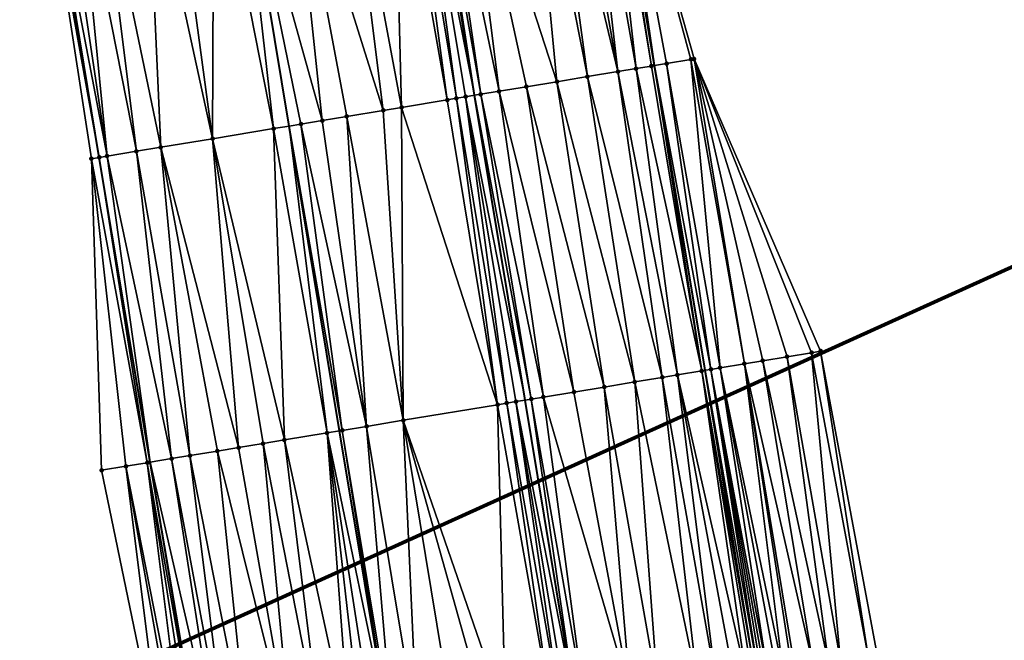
# Model space of a CAD drawing. Header units: feet. Extents: x 2004186 to 2014793, y 836912 to 864902.
# Tile 19 of 256: x 2010929 to 2010993, y 837449 to 837489. Entities that reach past the tile are written whole.
import ezdxf

# ---------------------------------------------------------------- set-up
doc = ezdxf.new("R2010")
doc.units = ezdxf.units.FT
doc.header["$LTSCALE"] = 100
doc.header["$MEASUREMENT"] = 0
for name, color, linetype, lineweight in [('EP_Travel Lane', 5, 'Continuous', 40), ('GPL_Skip Line', 2, 'Continuous', 40), ('Notes', 4, 'Continuous', 0), ('Road Shots', 4, 'Continuous', 200), ('Road X-Section', 30, 'Continuous', 13)]:
    doc.layers.add(name, color=color, linetype=linetype, lineweight=lineweight)
doc.layers.add('I-77 SB_MM21-27-Surface-Border', color=7, linetype='Continuous')
doc.layers.add('I-77 SB_MM21-27-Surface-TIN', color=7, linetype='Continuous')

msp = doc.modelspace()

# ---------------------------------------------------------------- linework, layer by layer
at = {"layer": 'EP_Travel Lane'}
for points in [[(2011016.610702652, 837209.7848678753, 350.385674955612), (2011013.32162084, 837229.5116556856, 350.5304544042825), (2011010.032482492, 837249.2387825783, 350.6823399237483), (2011006.743285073, 837268.9662637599, 350.8533510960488), (2011003.355767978, 837288.6760368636, 351.0534494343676), (2010999.953381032, 837308.362662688, 351.1325001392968), (2010996.589241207, 837328.0729178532, 351.24417087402), (2010993.303965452, 837347.8009831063, 351.3480802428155), (2010990.047419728, 837367.5337453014, 351.4314136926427), (2010986.803133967, 837387.2687837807, 351.5414703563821), (2010983.563042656, 837407.0039818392, 351.638998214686), (2010980.322896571, 837426.7395135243, 351.7195910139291), (2010977.082714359, 837446.4752652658, 351.7655131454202), (2010973.836576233, 837466.2099280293, 351.8239816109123), (2010970.554883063, 837485.938455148, 351.8467576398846), (2010967.259023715, 837505.6785211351, 351.8659917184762)], [(2010980.711119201, 837203.7629488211, 350.1659924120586), (2010977.396198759, 837223.4849883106, 350.3185868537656), (2010974.081142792, 837243.2078340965, 350.4599212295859), (2010970.765923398, 837262.931652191, 350.6161047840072), (2010967.451050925, 837282.6534062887, 350.7639193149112), (2010964.128603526, 837302.4202272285, 350.8552760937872), (2010960.821476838, 837322.1536328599, 350.9913505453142), (2010957.544235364, 837341.883121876, 351.0768485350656), (2010954.365278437, 837361.6284633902, 351.1724538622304), (2010951.186261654, 837381.3746347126, 351.2746074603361), (2010947.946378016, 837401.1094494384, 351.3431810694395), (2010944.629176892, 837420.8320900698, 351.4021458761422), (2010941.263789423, 837440.5471279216, 351.4443108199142), (2010937.898436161, 837460.2619653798, 351.4894673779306), (2010934.595256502, 837479.98617953, 351.5095648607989), (2010931.323510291, 837499.6887001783, 351.5417266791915)]]:
    msp.add_polyline3d(points, dxfattribs=at)
at = {"layer": 'GPL_Skip Line'}
for points in [[(2011004.844554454, 837207.808839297, 350.6017228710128), (2011001.535076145, 837227.5324152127, 350.7691397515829), (2010998.225544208, 837247.256310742, 350.8914841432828), (2010994.916086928, 837266.979761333, 351.0731246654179), (2010991.606585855, 837286.7034729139, 351.223416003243), (2010988.314983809, 837306.4304498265, 351.3315354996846), (2010985.043260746, 837326.1607052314, 351.4441908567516), (2010981.777180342, 837345.8919438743, 351.5488472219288), (2010978.511081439, 837365.6232942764, 351.6290850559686), (2010975.245008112, 837385.3544901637, 351.7423629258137), (2010971.978910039, 837405.0858355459, 351.822483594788), (2010968.712808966, 837424.8171990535, 351.9011531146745), (2010965.446692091, 837444.5486580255, 351.9470753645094), (2010962.180577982, 837464.280100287, 351.9990055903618), (2010958.914453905, 837484.011602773, 352.0084365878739), (2010955.63723066, 837503.741266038, 352.0171882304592)], [(2010992.851467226, 837205.7980384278, 350.4098048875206), (2010989.58635184, 837225.5288545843, 350.5596984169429), (2010986.321164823, 837245.2601035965, 350.6955446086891), (2010983.055969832, 837264.9914007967, 350.8862744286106), (2010979.790806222, 837284.7225083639, 350.9773139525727), (2010976.508586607, 837304.4728863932, 351.0997078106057), (2010973.214549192, 837324.2039165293, 351.2102353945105), (2010969.917797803, 837343.9301678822, 351.2973701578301), (2010966.621099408, 837363.6561021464, 351.4134325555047), (2010963.324303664, 837383.3826189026, 351.4958872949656), (2010960.027627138, 837403.1084223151, 351.5761947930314), (2010956.730891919, 837422.83457692, 351.6455270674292), (2010953.434121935, 837442.5609395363, 351.6993970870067), (2010950.157691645, 837462.2905621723, 351.7579283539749), (2010946.897765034, 837482.0225413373, 351.7877070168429), (2010943.645469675, 837501.7424941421, 351.8006070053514)]]:
    msp.add_polyline3d(points, dxfattribs=at)
at = {"layer": 'I-77 SB_MM21-27-Surface-Border', "color": 3, "linetype": 'ByBlock', "lineweight": -2}
for points in [[(2010967.66000702, 837505.745358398, 351.8687231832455), (2010973.121132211, 837486.3632599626, 351.7536131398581), (2010981.31994755, 837467.4494115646, 351.508614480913), (2010984.980648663, 837447.7835525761, 351.4289948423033), (2010988.641387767, 837428.1174640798, 351.3657950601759), (2010992.104750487, 837408.4190846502, 351.2945876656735), (2010995.370669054, 837388.6888237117, 351.1986239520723), (2010998.636839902, 837368.9570386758, 351.0863074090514), (2010999.929774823, 837348.8991551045, 351.072482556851), (2011004.971638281, 837329.4621861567, 350.9039328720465), (2011008.044747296, 837309.7071008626, 350.8054513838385), (2011011.133047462, 837289.983306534, 350.7090066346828), (2011014.245078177, 837270.2278561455, 350.537870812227), (2011016.963061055, 837250.4036068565, 350.3846382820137), (2011019.680859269, 837230.580458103, 350.2567509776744), (2011022.595773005, 837210.791162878, 350.1337301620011)], [(2010958.91631094, 837301.5562271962, 350.7143849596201), (2010955.642808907, 837321.2972248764, 350.8335617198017), (2010952.376735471, 837341.0284214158, 350.9465806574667), (2010949.30803679, 837360.7919187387, 351.040779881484), (2010945.844506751, 837380.4913089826, 351.1120376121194), (2010942.973227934, 837400.286834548, 351.1769895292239), (2010940.10181595, 837420.0831646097, 351.232526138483), (2010938.808890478, 837440.1409910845, 351.367271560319), (2010934.753537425, 837459.7416590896, 351.3818741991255), (2010934.095683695, 837479.9034819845, 351.5309226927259), (2010931.06335951, 837499.6453453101, 351.5206884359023)]]:
    msp.add_polyline3d(points, dxfattribs=at)
at = {"layer": 'I-77 SB_MM21-27-Surface-TIN', "color": 128, "linetype": 'ByBlock', "lineweight": -2}
for points in [[(2010965.895686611, 837505.4512606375, 351.8926357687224), (2010964.712019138, 837505.2539504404, 351.9147983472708), (2010968.188259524, 837485.5467019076, 351.8984736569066)], [(2010967.079353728, 837505.6485729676, 351.8651605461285), (2010965.895686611, 837505.4512606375, 351.8926357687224), (2010969.372149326, 837485.7426736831, 351.8753827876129)], [(2010965.895686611, 837505.4512606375, 351.8926357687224), (2010968.188259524, 837485.5467019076, 351.8984736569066), (2010969.372149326, 837485.7426736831, 351.8753827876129)], [(2010967.079353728, 837505.6485729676, 351.8651605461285), (2010970.358724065, 837485.9059840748, 351.8530080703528), (2010967.259023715, 837505.6785211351, 351.8659917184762)], [(2010967.079353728, 837505.6485729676, 351.8651605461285), (2010969.372149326, 837485.7426736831, 351.8753827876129), (2010970.358724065, 837485.9059840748, 351.8530080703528)], [(2010967.413338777, 837505.7042430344, 351.8667055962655), (2010967.259023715, 837505.6785211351, 351.8659917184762), (2010970.554883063, 837485.938455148, 351.8467576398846)], [(2010970.358724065, 837485.9059840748, 351.8530080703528), (2010970.554883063, 837485.938455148, 351.8467576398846), (2010967.259023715, 837505.6785211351, 351.8659917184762)], [(2010967.413338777, 837505.7042430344, 351.8667055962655), (2010970.554883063, 837485.938455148, 351.8467576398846), (2010967.66000702, 837505.745358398, 351.8687231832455)], [(2010967.66000702, 837505.745358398, 351.8687231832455), (2010970.554883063, 837485.938455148, 351.8467576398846), (2010971.345298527, 837486.0692961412, 351.8215717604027)], [(2010967.66000702, 837505.745358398, 351.8687231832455), (2010972.923817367, 837486.3305972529, 351.7615045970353), (2010973.121132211, 837486.3632599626, 351.7536131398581)], [(2010967.66000702, 837505.745358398, 351.8687231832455), (2010971.345298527, 837486.0692961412, 351.8215717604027), (2010972.923817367, 837486.3305972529, 351.7615045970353)], [(2010962.344682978, 837504.8593373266, 351.9409894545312), (2010958.004566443, 837504.1358814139, 351.9853623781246), (2010964.241959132, 837484.8934690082, 351.9410741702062)], [(2010963.52835124, 837505.0566427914, 351.9306141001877), (2010962.344682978, 837504.8593373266, 351.9409894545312), (2010966.215109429, 837485.2200848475, 351.9230764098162)], [(2010962.344682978, 837504.8593373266, 351.9409894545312), (2010964.241959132, 837484.8934690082, 351.9410741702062), (2010966.215109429, 837485.2200848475, 351.9230764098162)], [(2010964.712019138, 837505.2539504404, 351.9147983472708), (2010963.52835124, 837505.0566427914, 351.9306141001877), (2010968.188259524, 837485.5467019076, 351.8984736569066)], [(2010963.52835124, 837505.0566427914, 351.9306141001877), (2010966.215109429, 837485.2200848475, 351.9230764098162), (2010968.188259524, 837485.5467019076, 351.8984736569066)], [(2010958.004566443, 837504.1358814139, 351.9853623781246), (2010956.426342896, 837503.8728026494, 352.0111803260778), (2010960.492974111, 837484.2728956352, 351.9930059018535)], [(2010958.004566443, 837504.1358814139, 351.9853623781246), (2010962.268808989, 837484.5668522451, 351.9640688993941), (2010964.241959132, 837484.8934690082, 351.9410741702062)], [(2010958.004566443, 837504.1358814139, 351.9853623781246), (2010960.492974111, 837484.2728956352, 351.9930059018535), (2010962.268808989, 837484.5668522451, 351.9640688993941)], [(2010954.453561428, 837503.5439664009, 352.0130474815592), (2010953.664447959, 837503.4124371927, 352.0006143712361), (2010957.138617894, 837483.7176530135, 352.0003056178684)], [(2010957.730563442, 837483.815634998, 352.0098812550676), (2010955.045396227, 837503.6426151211, 352.0178531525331), (2010954.453561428, 837503.5439664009, 352.0130474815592)], [(2010957.730563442, 837483.815634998, 352.0098812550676), (2010954.453561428, 837503.5439664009, 352.0130474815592), (2010957.138617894, 837483.7176530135, 352.0003056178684)], [(2010955.045396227, 837503.6426151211, 352.0178531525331), (2010958.914453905, 837484.011602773, 352.0084365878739), (2010955.63723066, 837503.741266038, 352.0171882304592)], [(2010958.322508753, 837483.9136184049, 352.0117584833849), (2010958.914453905, 837484.011602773, 352.0084365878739), (2010955.045396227, 837503.6426151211, 352.0178531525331)], [(2010958.322508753, 837483.9136184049, 352.0117584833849), (2010955.045396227, 837503.6426151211, 352.0178531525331), (2010957.730563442, 837483.815634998, 352.0098812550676)], [(2010955.834508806, 837503.7741496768, 352.016966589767), (2010955.63723066, 837503.741266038, 352.0171882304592), (2010958.914453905, 837484.011602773, 352.0084365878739)], [(2010959.309084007, 837484.0769256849, 352.0062219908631), (2010956.426342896, 837503.8728026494, 352.0111803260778), (2010955.834508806, 837503.7741496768, 352.016966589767)], [(2010959.309084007, 837484.0769256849, 352.0062219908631), (2010955.834508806, 837503.7741496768, 352.016966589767), (2010958.914453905, 837484.011602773, 352.0084365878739)], [(2010960.492974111, 837484.2728956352, 351.9930059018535), (2010956.426342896, 837503.8728026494, 352.0111803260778), (2010959.309084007, 837484.0769256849, 352.0062219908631)], [(2010950.507992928, 837502.8863272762, 351.9336562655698), (2010946.956981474, 837502.294450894, 351.8651187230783), (2010952.994998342, 837483.031783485, 351.9096764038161)], [(2010953.664447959, 837503.4124371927, 352.0006143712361), (2010950.507992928, 837502.8863272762, 351.9336562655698), (2010954.178889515, 837483.2277469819, 351.931379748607)], [(2010950.507992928, 837502.8863272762, 351.9336562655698), (2010952.994998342, 837483.031783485, 351.9096764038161), (2010954.178889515, 837483.2277469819, 351.931379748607)], [(2010953.664447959, 837503.4124371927, 352.0006143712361), (2010954.178889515, 837483.2277469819, 351.931379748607), (2010957.138617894, 837483.7176530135, 352.0003056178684)], [(2010946.956981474, 837502.294450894, 351.8651187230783), (2010943.645469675, 837501.7424941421, 351.8006070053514), (2010949.048694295, 837482.3785726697, 351.8327802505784)], [(2010946.956981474, 837502.294450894, 351.8651187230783), (2010950.627215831, 837482.6398574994, 351.8608139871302), (2010952.994998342, 837483.031783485, 351.9096764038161)], [(2010946.956981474, 837502.294450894, 351.8651187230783), (2010949.048694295, 837482.3785726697, 351.8327802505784), (2010950.627215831, 837482.6398574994, 351.8608139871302)], [(2010942.025021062, 837501.4724007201, 351.7690389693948), (2010945.891650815, 837481.8560054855, 351.7633189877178), (2010943.645469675, 837501.7424941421, 351.8006070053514)], [(2010945.891650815, 837481.8560054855, 351.7633189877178), (2010946.897765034, 837482.0225413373, 351.7877070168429), (2010943.645469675, 837501.7424941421, 351.8006070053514)], [(2010947.667487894, 837482.1499487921, 351.8063649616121), (2010943.645469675, 837501.7424941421, 351.8006070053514), (2010946.897765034, 837482.0225413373, 351.7877070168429)], [(2010949.048694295, 837482.3785726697, 351.8327802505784), (2010943.645469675, 837501.7424941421, 351.8006070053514), (2010947.667487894, 837482.1499487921, 351.8063649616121)], [(2010939.263122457, 837501.0120572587, 351.7036862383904), (2010937.684894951, 837500.7490022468, 351.6703412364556), (2010941.945346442, 837481.202796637, 351.6757812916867)], [(2010942.025021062, 837501.4724007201, 351.7690389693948), (2010939.263122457, 837501.0120572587, 351.7036862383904), (2010941.945346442, 837481.202796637, 351.6757812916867)], [(2010942.025021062, 837501.4724007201, 351.7690389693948), (2010941.945346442, 837481.202796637, 351.6757812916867), (2010945.891650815, 837481.8560054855, 351.7633189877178)], [(2010937.684894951, 837500.7490022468, 351.6703412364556), (2010934.528441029, 837500.2228856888, 351.6199258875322), (2010938.590988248, 837480.6475659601, 351.6184483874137)], [(2010937.684894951, 837500.7490022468, 351.6703412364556), (2010938.590988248, 837480.6475659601, 351.6184483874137), (2010941.945346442, 837481.202796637, 351.6757812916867)], [(2010931.06335951, 837499.6453453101, 351.5206884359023), (2010934.595256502, 837479.98617953, 351.5095648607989), (2010931.323510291, 837499.6887001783, 351.5417266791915)], [(2010934.601369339, 837479.9871914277, 351.5093035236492), (2010931.371985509, 837499.6967787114, 351.5456468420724), (2010931.323510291, 837499.6887001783, 351.5417266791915)], [(2010934.601369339, 837479.9871914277, 351.5093035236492), (2010931.323510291, 837499.6887001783, 351.5417266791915), (2010934.595256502, 837479.98617953, 351.5095648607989)], [(2010932.161099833, 837499.8283027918, 351.5708521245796), (2010931.371985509, 837499.6967787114, 351.5456468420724), (2010935.114840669, 837480.0721791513, 351.5428351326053)], [(2010934.601369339, 837479.9871914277, 351.5093035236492), (2010935.114840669, 837480.0721791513, 351.5428351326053), (2010931.371985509, 837499.6967787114, 351.5456468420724)], [(2010933.147492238, 837499.9927108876, 351.5948978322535), (2010932.161099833, 837499.8283027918, 351.5708521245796), (2010935.114840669, 837480.0721791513, 351.5428351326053)], [(2010934.528441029, 837500.2228856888, 351.6199258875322), (2010933.147492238, 837499.9927108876, 351.5948978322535), (2010937.012466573, 837480.3862819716, 351.5858627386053)], [(2010933.147492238, 837499.9927108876, 351.5948978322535), (2010935.114840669, 837480.0721791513, 351.5428351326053), (2010937.012466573, 837480.3862819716, 351.5858627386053)], [(2010934.528441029, 837500.2228856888, 351.6199258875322), (2010937.012466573, 837480.3862819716, 351.5858627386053), (2010938.590988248, 837480.6475659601, 351.6184483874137)], [(2010934.095683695, 837479.9034819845, 351.5309226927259), (2010934.595256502, 837479.98617953, 351.5095648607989), (2010931.06335951, 837499.6453453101, 351.5206884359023)], [(2010972.923817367, 837486.3305972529, 351.7615045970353), (2010971.345298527, 837486.0692961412, 351.8215717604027), (2010974.808662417, 837466.3709096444, 351.7938972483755)], [(2010973.121132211, 837486.3632599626, 351.7536131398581), (2010972.923817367, 837486.3305972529, 351.7615045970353), (2010976.387157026, 837466.632357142, 351.7278867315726)], [(2010972.923817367, 837486.3305972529, 351.7615045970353), (2010974.808662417, 837466.3709096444, 351.7938972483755), (2010976.387157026, 837466.632357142, 351.7278867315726)], [(2010973.121132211, 837486.3632599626, 351.7536131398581), (2010980.728011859, 837467.3513700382, 351.5328297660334), (2010981.31994755, 837467.4494115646, 351.508614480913)], [(2010973.121132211, 837486.3632599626, 351.7536131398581), (2010979.149520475, 837467.0899030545, 351.6070071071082), (2010980.728011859, 837467.3513700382, 351.5328297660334)], [(2010973.121132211, 837486.3632599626, 351.7536131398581), (2010977.571027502, 837466.8284456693, 351.6771617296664), (2010979.149520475, 837467.0899030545, 351.6070071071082)], [(2010973.121132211, 837486.3632599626, 351.7536131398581), (2010976.387157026, 837466.632357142, 351.7278867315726), (2010977.571027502, 837466.8284456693, 351.6771617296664)], [(2010969.372149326, 837485.7426736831, 351.8753827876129), (2010968.188259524, 837485.5467019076, 351.8984736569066), (2010972.04627952, 837465.913481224, 351.8655347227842)], [(2010970.358724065, 837485.9059840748, 351.8530080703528), (2010969.372149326, 837485.7426736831, 351.8753827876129), (2010973.624785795, 837466.1748582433, 351.8290623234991)], [(2010969.372149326, 837485.7426736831, 351.8753827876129), (2010972.04627952, 837465.913481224, 351.8655347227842), (2010973.624785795, 837466.1748582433, 351.8290623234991)], [(2010970.358724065, 837485.9059840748, 351.8530080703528), (2010973.624785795, 837466.1748582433, 351.8290623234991), (2010970.554883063, 837485.938455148, 351.8467576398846)], [(2010971.345298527, 837486.0692961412, 351.8215717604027), (2010970.554883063, 837485.938455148, 351.8467576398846), (2010974.216725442, 837466.2728758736, 351.8148620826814)], [(2010973.624785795, 837466.1748582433, 351.8290623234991), (2010973.836576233, 837466.2099280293, 351.8239816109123), (2010970.554883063, 837485.938455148, 351.8467576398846)], [(2010974.216725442, 837466.2728758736, 351.8148620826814), (2010970.554883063, 837485.938455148, 351.8467576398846), (2010973.836576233, 837466.2099280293, 351.8239816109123)], [(2010971.345298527, 837486.0692961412, 351.8215717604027), (2010974.216725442, 837466.2728758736, 351.8148620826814), (2010974.808662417, 837466.3709096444, 351.7938972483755)], [(2010966.215109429, 837485.2200848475, 351.9230764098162), (2010964.241959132, 837484.8934690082, 351.9410741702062), (2010969.283884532, 837465.4561258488, 351.9065581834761)], [(2010968.188259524, 837485.5467019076, 351.8984736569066), (2010966.215109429, 837485.2200848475, 351.9230764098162), (2010971.059711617, 837465.7501295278, 351.8845828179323)], [(2010966.215109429, 837485.2200848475, 351.9230764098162), (2010969.283884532, 837465.4561258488, 351.9065581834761), (2010971.059711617, 837465.7501295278, 351.8845828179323)], [(2010968.188259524, 837485.5467019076, 351.8984736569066), (2010971.059711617, 837465.7501295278, 351.8845828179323), (2010972.04627952, 837465.913481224, 351.8655347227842)], [(2010962.268808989, 837484.5668522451, 351.9640688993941), (2010960.492974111, 837484.2728956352, 351.9930059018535), (2010965.337601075, 837464.8027906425, 351.9527510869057)], [(2010964.241959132, 837484.8934690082, 351.9410741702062), (2010962.268808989, 837484.5668522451, 351.9640688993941), (2010967.310742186, 837465.1294619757, 351.9280914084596)], [(2010962.268808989, 837484.5668522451, 351.9640688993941), (2010965.337601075, 837464.8027906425, 351.9527510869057), (2010967.310742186, 837465.1294619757, 351.9280914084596)], [(2010964.241959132, 837484.8934690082, 351.9410741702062), (2010967.310742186, 837465.1294619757, 351.9280914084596), (2010969.283884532, 837465.4561258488, 351.9065581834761)], [(2010957.730563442, 837483.815634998, 352.0098812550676), (2010957.138617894, 837483.7176530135, 352.0003056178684), (2010960.404738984, 837463.9861685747, 351.990819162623)], [(2010958.322508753, 837483.9136184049, 352.0117584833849), (2010957.730563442, 837483.815634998, 352.0098812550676), (2010960.996687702, 837464.0841314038, 351.9995866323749)], [(2010957.730563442, 837483.815634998, 352.0098812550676), (2010960.404738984, 837463.9861685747, 351.990819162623), (2010960.996687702, 837464.0841314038, 351.9995866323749)], [(2010958.322508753, 837483.9136184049, 352.0117584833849), (2010962.180577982, 837464.280100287, 351.9990055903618), (2010958.914453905, 837484.011602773, 352.0084365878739)], [(2010958.322508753, 837483.9136184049, 352.0117584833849), (2010961.588633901, 837464.1821094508, 352.001976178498), (2010962.180577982, 837464.280100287, 351.9990055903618)], [(2010958.322508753, 837483.9136184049, 352.0117584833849), (2010960.996687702, 837464.0841314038, 351.9995866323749), (2010961.588633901, 837464.1821094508, 352.001976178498)], [(2010959.309084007, 837484.0769256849, 352.0062219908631), (2010958.914453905, 837484.011602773, 352.0084365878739), (2010962.575207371, 837464.3454275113, 351.9970251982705)], [(2010962.575207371, 837464.3454275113, 351.9970251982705), (2010958.914453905, 837484.011602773, 352.0084365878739), (2010962.180577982, 837464.280100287, 351.9990055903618)], [(2010960.492974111, 837484.2728956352, 351.9930059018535), (2010959.309084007, 837484.0769256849, 352.0062219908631), (2010963.364463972, 837464.4760950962, 351.9875588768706)], [(2010959.309084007, 837484.0769256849, 352.0062219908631), (2010962.575207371, 837464.3454275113, 351.9970251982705), (2010963.364463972, 837464.4760950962, 351.9875588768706)], [(2010960.492974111, 837484.2728956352, 351.9930059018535), (2010963.364463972, 837464.4760950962, 351.9875588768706), (2010965.337601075, 837464.8027906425, 351.9527510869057)], [(2010954.178889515, 837483.2277469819, 351.931379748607), (2010952.994998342, 837483.031783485, 351.9096764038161), (2010954.287916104, 837462.9740035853, 351.8509434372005)], [(2010960.404738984, 837463.9861685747, 351.990819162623), (2010957.138617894, 837483.7176530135, 352.0003056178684), (2010954.178889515, 837483.2277469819, 351.931379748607)], [(2010960.404738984, 837463.9861685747, 351.990819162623), (2010954.178889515, 837483.2277469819, 351.931379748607), (2010954.287916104, 837462.9740035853, 351.8509434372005)], [(2010950.627215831, 837482.6398574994, 351.8608139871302), (2010949.048694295, 837482.3785726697, 351.8327802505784), (2010951.920115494, 837462.5821869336, 351.8013450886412)], [(2010952.994998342, 837483.031783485, 351.9096764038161), (2010950.627215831, 837482.6398574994, 351.8608139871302), (2010954.287916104, 837462.9740035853, 351.8509434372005)], [(2010950.627215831, 837482.6398574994, 351.8608139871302), (2010951.920115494, 837462.5821869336, 351.8013450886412), (2010954.287916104, 837462.9740035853, 351.8509434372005)], [(2010945.891650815, 837481.8560054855, 351.7633189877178), (2010941.945346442, 837481.202796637, 351.6757812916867), (2010946.592558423, 837461.700633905, 351.6753155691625)], [(2010945.891650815, 837481.8560054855, 351.7633189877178), (2010949.354995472, 837462.157735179, 351.7407884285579), (2010946.897765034, 837482.0225413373, 351.7877070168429)], [(2010945.891650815, 837481.8560054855, 351.7633189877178), (2010946.592558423, 837461.700633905, 351.6753155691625), (2010949.354995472, 837462.157735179, 351.7407884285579)], [(2010947.667487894, 837482.1499487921, 351.8063649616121), (2010946.897765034, 837482.0225413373, 351.7877070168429), (2010950.341579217, 837462.3209911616, 351.7618548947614)], [(2010949.354995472, 837462.157735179, 351.7407884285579), (2010950.157691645, 837462.2905621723, 351.7579283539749), (2010946.897765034, 837482.0225413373, 351.7877070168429)], [(2010950.341579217, 837462.3209911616, 351.7618548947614), (2010946.897765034, 837482.0225413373, 351.7877070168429), (2010950.157691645, 837462.2905621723, 351.7579283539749)], [(2010949.048694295, 837482.3785726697, 351.8327802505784), (2010947.667487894, 837482.1499487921, 351.8063649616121), (2010951.920115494, 837462.5821869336, 351.8013450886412)], [(2010947.667487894, 837482.1499487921, 351.8063649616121), (2010950.341579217, 837462.3209911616, 351.7618548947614), (2010951.920115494, 837462.5821869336, 351.8013450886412)], [(2010941.945346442, 837481.202796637, 351.6757812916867), (2010938.590988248, 837480.6475659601, 351.6184483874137), (2010943.632808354, 837461.2108589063, 351.6150713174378)], [(2010941.945346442, 837481.202796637, 351.6757812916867), (2010945.211340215, 837461.472081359, 351.6433792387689), (2010946.592558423, 837461.700633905, 351.6753155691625)], [(2010941.945346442, 837481.202796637, 351.6757812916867), (2010943.632808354, 837461.2108589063, 351.6150713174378), (2010945.211340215, 837461.472081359, 351.6433792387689)], [(2010938.590988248, 837480.6475659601, 351.6184483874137), (2010937.012466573, 837480.3862819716, 351.5858627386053), (2010940.475743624, 837460.6884200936, 351.5559016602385)], [(2010938.590988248, 837480.6475659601, 351.6184483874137), (2010942.251592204, 837460.982293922, 351.5883478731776), (2010943.632808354, 837461.2108589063, 351.6150713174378)], [(2010938.590988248, 837480.6475659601, 351.6184483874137), (2010940.475743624, 837460.6884200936, 351.5559016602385), (2010942.251592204, 837460.982293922, 351.5883478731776)], [(2010934.095683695, 837479.9034819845, 351.5309226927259), (2010937.713304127, 837460.2313336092, 351.4842303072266), (2010934.595256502, 837479.98617953, 351.5095648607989)], [(2010934.095683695, 837479.9034819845, 351.5309226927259), (2010936.332081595, 837460.0028071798, 351.4413483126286), (2010937.713304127, 837460.2313336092, 351.4842303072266)], [(2010934.095683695, 837479.9034819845, 351.5309226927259), (2010934.753537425, 837459.7416590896, 351.3818741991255), (2010936.332081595, 837460.0028071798, 351.4413483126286)], [(2010934.601369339, 837479.9871914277, 351.5093035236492), (2010934.595256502, 837479.98617953, 351.5095648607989), (2010937.898436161, 837460.2619653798, 351.4894673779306)], [(2010937.713304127, 837460.2313336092, 351.4842303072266), (2010937.898436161, 837460.2619653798, 351.4894673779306), (2010934.595256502, 837479.98617953, 351.5095648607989)], [(2010934.601369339, 837479.9871914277, 351.5093035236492), (2010937.898436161, 837460.2619653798, 351.4894673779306), (2010935.114840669, 837480.0721791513, 351.5428351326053)], [(2010935.114840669, 837480.0721791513, 351.5428351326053), (2010939.291842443, 837460.4925170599, 351.5288844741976), (2010937.012466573, 837480.3862819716, 351.5858627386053)], [(2010935.114840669, 837480.0721791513, 351.5428351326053), (2010937.898436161, 837460.2619653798, 351.4894673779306), (2010939.291842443, 837460.4925170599, 351.5288844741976)], [(2010937.012466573, 837480.3862819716, 351.5858627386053), (2010939.291842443, 837460.4925170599, 351.5288844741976), (2010940.475743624, 837460.6884200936, 351.5559016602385)], [(2010980.728011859, 837467.3513700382, 351.5328297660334), (2010979.149520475, 837467.0899030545, 351.6070071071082), (2010982.612917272, 837447.391317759, 351.537549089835)], [(2010981.31994755, 837467.4494115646, 351.508614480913), (2010980.728011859, 837467.3513700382, 351.5328297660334), (2010984.388714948, 837447.6854991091, 351.4542372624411)], [(2010980.728011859, 837467.3513700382, 351.5328297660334), (2010982.612917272, 837447.391317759, 351.537549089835), (2010984.388714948, 837447.6854991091, 351.4542372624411)], [(2010981.31994755, 837467.4494115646, 351.508614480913), (2010984.388714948, 837447.6854991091, 351.4542372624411), (2010984.980648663, 837447.7835525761, 351.4289948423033)], [(2010976.387157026, 837466.632357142, 351.7278867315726), (2010974.808662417, 837466.3709096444, 351.7938972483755), (2010978.864005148, 837446.7703039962, 351.7004849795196)], [(2010977.571027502, 837466.8284456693, 351.6771617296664), (2010976.387157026, 837466.632357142, 351.7278867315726), (2010980.837116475, 837447.0971552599, 351.6140359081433)], [(2010976.387157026, 837466.632357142, 351.7278867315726), (2010979.653253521, 837446.9010212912, 351.6743083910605), (2010980.837116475, 837447.0971552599, 351.6140359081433)], [(2010976.387157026, 837466.632357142, 351.7278867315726), (2010979.455941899, 837446.8683391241, 351.6818819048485), (2010979.653253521, 837446.9010212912, 351.6743083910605)], [(2010976.387157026, 837466.632357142, 351.7278867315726), (2010978.864005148, 837446.7703039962, 351.7004849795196), (2010979.455941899, 837446.8683391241, 351.6818819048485)], [(2010979.149520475, 837467.0899030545, 351.6070071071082), (2010977.571027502, 837466.8284456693, 351.6771617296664), (2010981.823672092, 837447.2605811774, 351.5707080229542)], [(2010977.571027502, 837466.8284456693, 351.6771617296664), (2010980.837116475, 837447.0971552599, 351.6140359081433), (2010981.823672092, 837447.2605811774, 351.5707080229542)], [(2010979.149520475, 837467.0899030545, 351.6070071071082), (2010981.823672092, 837447.2605811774, 351.5707080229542), (2010982.612917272, 837447.391317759, 351.537549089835)], [(2010972.04627952, 837465.913481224, 351.8655347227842), (2010971.059711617, 837465.7501295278, 351.8845828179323), (2010974.523128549, 837446.0514225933, 351.8213874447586)], [(2010973.624785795, 837466.1748582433, 351.8290623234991), (2010972.04627952, 837465.913481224, 351.8655347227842), (2010976.496257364, 837446.3781682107, 351.7731861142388)], [(2010972.04627952, 837465.913481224, 351.8655347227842), (2010975.70700623, 837446.2474675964, 351.7933237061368), (2010976.496257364, 837446.3781682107, 351.7731861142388)], [(2010972.04627952, 837465.913481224, 351.8655347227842), (2010974.523128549, 837446.0514225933, 351.8213874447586), (2010975.70700623, 837446.2474675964, 351.7933237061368)], [(2010973.624785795, 837466.1748582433, 351.8290623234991), (2010977.082714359, 837446.4752652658, 351.7655131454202), (2010973.836576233, 837466.2099280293, 351.8239816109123)], [(2010973.624785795, 837466.1748582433, 351.8290623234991), (2010976.890884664, 837446.443508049, 351.7669074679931), (2010977.082714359, 837446.4752652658, 351.7655131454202)], [(2010973.624785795, 837466.1748582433, 351.8290623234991), (2010976.496257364, 837446.3781682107, 351.7731861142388), (2010976.890884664, 837446.443508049, 351.7669074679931)], [(2010974.216725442, 837466.2728758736, 351.8148620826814), (2010973.836576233, 837466.2099280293, 351.8239816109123), (2010977.285513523, 837446.5088384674, 351.7640390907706)], [(2010977.285513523, 837446.5088384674, 351.7640390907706), (2010973.836576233, 837466.2099280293, 351.8239816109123), (2010977.082714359, 837446.4752652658, 351.7655131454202)], [(2010974.808662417, 837466.3709096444, 351.7938972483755), (2010974.216725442, 837466.2728758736, 351.8148620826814), (2010977.877450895, 837446.6068698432, 351.7467944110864)], [(2010974.216725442, 837466.2728758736, 351.8148620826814), (2010977.680139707, 837446.5741850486, 351.7553192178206), (2010977.877450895, 837446.6068698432, 351.7467944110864)], [(2010974.216725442, 837466.2728758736, 351.8148620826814), (2010977.482827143, 837446.5415085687, 351.7608337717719), (2010977.680139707, 837446.5741850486, 351.7553192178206)], [(2010974.216725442, 837466.2728758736, 351.8148620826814), (2010977.285513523, 837446.5088384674, 351.7640390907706), (2010977.482827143, 837446.5415085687, 351.7608337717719)], [(2010974.808662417, 837466.3709096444, 351.7938972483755), (2010978.469381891, 837446.7049397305, 351.7156072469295), (2010978.864005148, 837446.7703039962, 351.7004849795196)], [(2010974.808662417, 837466.3709096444, 351.7938972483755), (2010977.877450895, 837446.6068698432, 351.7467944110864), (2010978.469381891, 837446.7049397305, 351.7156072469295)], [(2010969.283884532, 837465.4561258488, 351.9065581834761), (2010967.310742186, 837465.1294619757, 351.9280914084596), (2010970.774164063, 837445.4307251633, 351.8697995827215)], [(2010971.059711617, 837465.7501295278, 351.8845828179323), (2010969.283884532, 837465.4561258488, 351.9065581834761), (2010973.339246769, 837445.8554023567, 351.8404847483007)], [(2010969.283884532, 837465.4561258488, 351.9065581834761), (2010970.774164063, 837445.4307251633, 351.8697995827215), (2010973.339246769, 837445.8554023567, 351.8404847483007)], [(2010971.059711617, 837465.7501295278, 351.8845828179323), (2010973.339246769, 837445.8554023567, 351.8404847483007), (2010974.523128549, 837446.0514225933, 351.8213874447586)], [(2010965.337601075, 837464.8027906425, 351.9527510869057), (2010963.364463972, 837464.4760950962, 351.9875588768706), (2010968.998339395, 837445.1367068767, 351.8940764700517)], [(2010967.310742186, 837465.1294619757, 351.9280914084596), (2010965.337601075, 837464.8027906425, 351.9527510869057), (2010968.998339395, 837445.1367068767, 351.8940764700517)], [(2010967.310742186, 837465.1294619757, 351.9280914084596), (2010968.998339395, 837445.1367068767, 351.8940764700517), (2010970.774164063, 837445.4307251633, 351.8697995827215)], [(2010960.404738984, 837463.9861685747, 351.990819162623), (2010954.287916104, 837462.9740035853, 351.8509434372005), (2010960.908409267, 837443.7976659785, 351.8686395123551)], [(2010960.996687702, 837464.0841314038, 351.9995866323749), (2010960.404738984, 837463.9861685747, 351.990819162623), (2010963.86816791, 837444.2873891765, 351.9394242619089)], [(2010960.404738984, 837463.9861685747, 351.990819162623), (2010960.908409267, 837443.7976659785, 351.8686395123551), (2010963.86816791, 837444.2873891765, 351.9394242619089)], [(2010961.588633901, 837464.1821094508, 352.001976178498), (2010960.996687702, 837464.0841314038, 351.9995866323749), (2010964.460117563, 837444.3853463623, 351.9490390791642)], [(2010960.996687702, 837464.0841314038, 351.9995866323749), (2010963.86816791, 837444.2873891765, 351.9394242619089), (2010964.460117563, 837444.3853463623, 351.9490390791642)], [(2010961.588633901, 837464.1821094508, 352.001976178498), (2010965.446692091, 837444.5486580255, 351.9470753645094), (2010962.180577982, 837464.280100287, 351.9990055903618)], [(2010961.588633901, 837464.1821094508, 352.001976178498), (2010964.854748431, 837444.4506646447, 351.9505644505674), (2010965.446692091, 837444.5486580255, 351.9470753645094)], [(2010961.588633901, 837464.1821094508, 352.001976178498), (2010964.460117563, 837444.3853463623, 351.9490390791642), (2010964.854748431, 837444.4506646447, 351.9505644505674)], [(2010962.575207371, 837464.3454275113, 351.9970251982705), (2010962.180577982, 837464.280100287, 351.9990055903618), (2010965.446692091, 837444.5486580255, 351.9470753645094)], [(2010963.364463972, 837464.4760950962, 351.9875588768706), (2010962.575207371, 837464.3454275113, 351.9970251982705), (2010966.038635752, 837444.6466514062, 351.9435862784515)], [(2010962.575207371, 837464.3454275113, 351.9970251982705), (2010965.446692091, 837444.5486580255, 351.9470753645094), (2010966.038635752, 837444.6466514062, 351.9435862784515)], [(2010963.364463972, 837464.4760950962, 351.9875588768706), (2010966.038635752, 837444.6466514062, 351.9435862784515), (2010968.998339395, 837445.1367068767, 351.8940764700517)], [(2010951.920115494, 837462.5821869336, 351.8013450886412), (2010955.186212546, 837442.8508477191, 351.7390574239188), (2010954.287916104, 837462.9740035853, 351.8509434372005)], [(2010960.908409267, 837443.7976659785, 351.8686395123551), (2010954.287916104, 837462.9740035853, 351.8509434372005), (2010959.72450759, 837443.6017659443, 351.844219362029)], [(2010959.72450759, 837443.6017659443, 351.844219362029), (2010954.287916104, 837462.9740035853, 351.8509434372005), (2010957.554017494, 837443.2426381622, 351.7913825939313)], [(2010954.287916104, 837462.9740035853, 351.8509434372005), (2010955.186212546, 837442.8508477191, 351.7390574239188), (2010957.554017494, 837443.2426381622, 351.7913825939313)], [(2010949.354995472, 837462.157735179, 351.7407884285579), (2010946.592558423, 837461.700633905, 351.6753155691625), (2010950.845239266, 837442.1325503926, 351.6485032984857)], [(2010949.354995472, 837462.157735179, 351.7407884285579), (2010953.434121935, 837442.5609395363, 351.6993970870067), (2010950.157691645, 837462.2905621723, 351.7579283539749)], [(2010949.354995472, 837462.157735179, 351.7407884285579), (2010952.423775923, 837442.3937438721, 351.683440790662), (2010953.434121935, 837442.5609395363, 351.6993970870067)], [(2010949.354995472, 837462.157735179, 351.7407884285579), (2010951.634507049, 837442.2631504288, 351.6647786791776), (2010952.423775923, 837442.3937438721, 351.683440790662)], [(2010949.354995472, 837462.157735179, 351.7407884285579), (2010950.845239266, 837442.1325503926, 351.6485032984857), (2010951.634507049, 837442.2631504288, 351.6647786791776)], [(2010950.341579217, 837462.3209911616, 351.7618548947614), (2010950.157691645, 837462.2905621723, 351.7579283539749), (2010953.434121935, 837442.5609395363, 351.6993970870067)], [(2010951.920115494, 837462.5821869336, 351.8013450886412), (2010950.341579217, 837462.3209911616, 351.7618548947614), (2010953.607674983, 837442.5896597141, 351.7021379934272)], [(2010950.341579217, 837462.3209911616, 351.7618548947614), (2010953.434121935, 837442.5609395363, 351.6993970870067), (2010953.607674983, 837442.5896597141, 351.7021379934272)], [(2010951.920115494, 837462.5821869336, 351.8013450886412), (2010953.607674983, 837442.5896597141, 351.7021379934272), (2010955.186212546, 837442.8508477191, 351.7390574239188)], [(2010945.211340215, 837461.472081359, 351.6433792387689), (2010943.632808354, 837461.2108589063, 351.6150713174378), (2010947.096220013, 837441.5121838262, 351.577131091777)], [(2010946.592558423, 837461.700633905, 351.6753155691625), (2010945.211340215, 837461.472081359, 351.6433792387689), (2010949.0693873, 837441.8386970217, 351.6130747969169)], [(2010945.211340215, 837461.472081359, 351.6433792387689), (2010947.096220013, 837441.5121838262, 351.577131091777), (2010949.0693873, 837441.8386970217, 351.6130747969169)], [(2010946.592558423, 837461.700633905, 351.6753155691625), (2010949.0693873, 837441.8386970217, 351.6130747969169), (2010950.845239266, 837442.1325503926, 351.6485032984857)], [(2010942.251592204, 837460.982293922, 351.5883478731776), (2010940.475743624, 837460.6884200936, 351.5559016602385), (2010944.333787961, 837441.0550523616, 351.531513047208)], [(2010943.632808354, 837461.2108589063, 351.6150713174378), (2010942.251592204, 837460.982293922, 351.5883478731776), (2010947.096220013, 837441.5121838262, 351.577131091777)], [(2010942.251592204, 837460.982293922, 351.5883478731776), (2010944.333787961, 837441.0550523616, 351.531513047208), (2010947.096220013, 837441.5121838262, 351.577131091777)], [(2010937.713304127, 837460.2313336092, 351.4842303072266), (2010936.332081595, 837460.0028071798, 351.4413483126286), (2010940.190120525, 837440.369472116, 351.4207453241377)], [(2010937.713304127, 837460.2313336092, 351.4842303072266), (2010941.176705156, 837440.5327227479, 351.4408770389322), (2010937.898436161, 837460.2619653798, 351.4894673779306)], [(2010937.713304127, 837460.2313336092, 351.4842303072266), (2010940.782069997, 837440.4674303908, 351.4299658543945), (2010941.176705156, 837440.5327227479, 351.4408770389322)], [(2010937.713304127, 837460.2313336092, 351.4842303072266), (2010940.190120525, 837440.369472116, 351.4207453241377), (2010940.782069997, 837440.4674303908, 351.4299658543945)], [(2010939.291842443, 837460.4925170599, 351.5288844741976), (2010937.898436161, 837460.2619653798, 351.4894673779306), (2010942.360617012, 837440.7285612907, 351.4875593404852)], [(2010941.176705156, 837440.5327227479, 351.4408770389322), (2010941.263789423, 837440.5471279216, 351.4443108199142), (2010937.898436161, 837460.2619653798, 351.4894673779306)], [(2010942.360617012, 837440.7285612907, 351.4875593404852), (2010937.898436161, 837460.2619653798, 351.4894673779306), (2010941.263789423, 837440.5471279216, 351.4443108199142)], [(2010940.475743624, 837460.6884200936, 351.5559016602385), (2010939.291842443, 837460.4925170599, 351.5288844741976), (2010942.952570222, 837440.8264969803, 351.5049565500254)], [(2010939.291842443, 837460.4925170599, 351.5288844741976), (2010942.360617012, 837440.7285612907, 351.4875593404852), (2010942.952570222, 837440.8264969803, 351.5049565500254)], [(2010940.475743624, 837460.6884200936, 351.5559016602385), (2010942.952570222, 837440.8264969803, 351.5049565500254), (2010944.333787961, 837441.0550523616, 351.531513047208)], [(2010936.332081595, 837460.0028071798, 351.4413483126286), (2010934.753537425, 837459.7416590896, 351.3818741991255), (2010938.808890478, 837440.1409910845, 351.367271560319)], [(2010936.332081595, 837460.0028071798, 351.4413483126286), (2010939.79548491, 837440.3041825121, 351.408837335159), (2010940.190120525, 837440.369472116, 351.4207453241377)], [(2010936.332081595, 837460.0028071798, 351.4413483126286), (2010938.808890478, 837440.1409910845, 351.367271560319), (2010939.79548491, 837440.3041825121, 351.408837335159)]]:
    msp.add_3dface(points, dxfattribs=at)
at = {"layer": 'Notes', "lineweight": 100}
msp.add_line((2010873.126391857, 837418.3544244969, -9435.34587998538), (2011158.481494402, 837547.4420491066, -9435.34587998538), dxfattribs=at)
at = {"layer": 'Road Shots', "lineweight": 100}
for p in [(2010972.923817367, 837486.3305972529, 351.7615045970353), (2010973.121132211, 837486.3632599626, 351.7536131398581), (2010969.372149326, 837485.7426736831, 351.8753827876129), (2010970.358724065, 837485.9059840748, 351.8530080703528), (2010971.345298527, 837486.0692961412, 351.8215717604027), (2010966.215109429, 837485.2200848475, 351.9230764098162), (2010968.188259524, 837485.5467019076, 351.8984736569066), (2010962.268808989, 837484.5668522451, 351.9640688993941), (2010964.241959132, 837484.8934690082, 351.9410741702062), (2010957.730563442, 837483.815634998, 352.0098812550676), (2010958.322508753, 837483.9136184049, 352.0117584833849), (2010959.309084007, 837484.0769256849, 352.0062219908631), (2010960.492974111, 837484.2728956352, 351.9930059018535), (2010954.178889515, 837483.2277469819, 351.931379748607), (2010957.138617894, 837483.7176530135, 352.0003056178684), (2010950.627215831, 837482.6398574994, 351.8608139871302), (2010952.994998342, 837483.031783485, 351.9096764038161), (2010945.891650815, 837481.8560054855, 351.7633189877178), (2010947.667487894, 837482.1499487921, 351.8063649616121), (2010949.048694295, 837482.3785726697, 351.8327802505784), (2010941.945346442, 837481.202796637, 351.6757812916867), (2010938.590988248, 837480.6475659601, 351.6184483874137), (2010934.095683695, 837479.9034819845, 351.5309226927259), (2010934.601369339, 837479.9871914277, 351.5093035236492), (2010935.114840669, 837480.0721791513, 351.5428351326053), (2010937.012466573, 837480.3862819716, 351.5858627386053), (2010980.728011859, 837467.3513700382, 351.5328297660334), (2010981.31994755, 837467.4494115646, 351.508614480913), (2010976.387157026, 837466.632357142, 351.7278867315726), (2010977.571027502, 837466.8284456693, 351.6771617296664), (2010979.149520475, 837467.0899030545, 351.6070071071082), (2010972.04627952, 837465.913481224, 351.8655347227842), (2010973.624785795, 837466.1748582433, 351.8290623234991), (2010974.216725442, 837466.2728758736, 351.8148620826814), (2010974.808662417, 837466.3709096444, 351.7938972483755), (2010969.283884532, 837465.4561258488, 351.9065581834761), (2010971.059711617, 837465.7501295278, 351.8845828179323), (2010965.337601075, 837464.8027906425, 351.9527510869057), (2010967.310742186, 837465.1294619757, 351.9280914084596), (2010960.404738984, 837463.9861685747, 351.990819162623), (2010960.996687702, 837464.0841314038, 351.9995866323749), (2010961.588633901, 837464.1821094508, 352.001976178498), (2010962.575207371, 837464.3454275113, 351.9970251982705), (2010963.364463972, 837464.4760950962, 351.9875588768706), (2010954.287916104, 837462.9740035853, 351.8509434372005), (2010949.354995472, 837462.157735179, 351.7407884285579), (2010950.341579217, 837462.3209911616, 351.7618548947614), (2010951.920115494, 837462.5821869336, 351.8013450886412), (2010945.211340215, 837461.472081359, 351.6433792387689), (2010946.592558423, 837461.700633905, 351.6753155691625), (2010942.251592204, 837460.982293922, 351.5883478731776), (2010943.632808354, 837461.2108589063, 351.6150713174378), (2010937.713304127, 837460.2313336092, 351.4842303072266), (2010939.291842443, 837460.4925170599, 351.5288844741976), (2010940.475743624, 837460.6884200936, 351.5559016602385), (2010934.753537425, 837459.7416590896, 351.3818741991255), (2010936.332081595, 837460.0028071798, 351.4413483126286)]:
    msp.add_point(p, dxfattribs=at)
at = {"layer": 'Road X-Section', "extrusion": (-0.163306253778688, 0.9865754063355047, 0.0001873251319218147), "elevation": 497839.0281641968, "flags": 128}
msp.add_lwpolyline([(-2120743.421894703, 258.495856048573), (-2120743.221894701, 258.5037475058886), (-2120741.621894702, 258.56381467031), (-2120740.621894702, 258.5952509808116), (-2120739.621894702, 258.6176256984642), (-2120738.421894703, 258.6407165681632), (-2120736.421894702, 258.6653193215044), (-2120734.421894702, 258.6833170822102), (-2120732.421894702, 258.7063118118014), (-2120730.621894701, 258.7352488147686), (-2120729.421894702, 258.7484649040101), (-2120728.421894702, 258.754001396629), (-2120727.821894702, 258.7521241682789), (-2120727.221894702, 258.7425485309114), (-2120724.221894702, 258.6736226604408), (-2120723.021894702, 258.6519193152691), (-2120720.621894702, 258.603056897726), (-2120719.021894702, 258.5750231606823), (-2120717.621894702, 258.5486078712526), (-2120715.821894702, 258.505561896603), (-2120711.821894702, 258.4180241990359), (-2120708.421894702, 258.3606912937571), (-2120706.821894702, 258.3281056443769), (-2120704.898448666, 258.285078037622), (-2120704.377991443, 258.2515464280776), (-2120703.865424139, 258.2731655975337)], dxfattribs=at)
at = {"layer": 'Road X-Section', "extrusion": (-0.1633057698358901, 0.9865725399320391, 0.002418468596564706), "elevation": 497818.3862092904, "flags": 128}
msp.add_lwpolyline([(-2120701.217242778, -852.5787530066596), (-2120702.817242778, -852.5192787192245), (-2120704.217242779, -852.4763965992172), (-2120705.817242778, -852.4317423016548), (-2120707.017242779, -852.4047250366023), (-2120708.817242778, -852.3722787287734), (-2120710.217242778, -852.345555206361), (-2120711.817242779, -852.3172472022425), (-2120713.217242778, -852.285310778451), (-2120716.017242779, -852.2198377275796), (-2120717.017242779, -852.1987711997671), (-2120718.617242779, -852.1592808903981), (-2120721.017242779, -852.1096823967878), (-2120727.217242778, -851.9698062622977), (-2120727.817242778, -851.9610387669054), (-2120728.417242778, -851.9586492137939), (-2120729.417242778, -851.9636002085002), (-2120730.217242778, -851.9730665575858), (-2120732.217242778, -852.0078744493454), (-2120734.217242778, -852.0325341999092), (-2120736.217242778, -852.0540674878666), (-2120738.017242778, -852.076042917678), (-2120739.017242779, -852.0950910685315), (-2120740.617242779, -852.1315635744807), (-2120741.217242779, -852.1457638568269), (-2120741.817242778, -852.166728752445), (-2120743.417242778, -852.2327394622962), (-2120744.617242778, -852.283464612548), (-2120746.217242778, -852.3536194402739), (-2120747.817242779, -852.4277969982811), (-2120748.417242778, -852.4520123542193)], dxfattribs=at)

doc.saveas('drawing.dxf')
